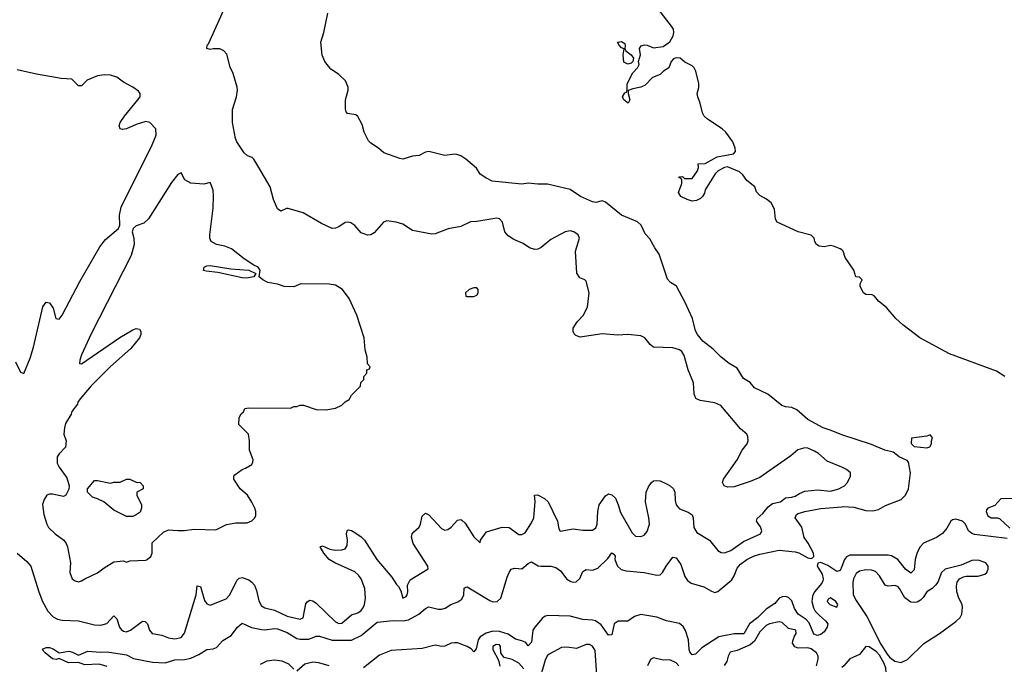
# Model space of a CAD drawing. Header units: inches. Extents: x 2386215 to 2556187, y 580866 to 760840.
# Tile 101 of 203: x 2464885 to 2471012, y 684879 to 688890. Entities that reach past the tile are written whole.
import ezdxf

# ---------------------------------------------------------------- set-up
doc = ezdxf.new("R2010")
doc.units = ezdxf.units.IN
doc.header["$MEASUREMENT"] = 0
doc.layers.add('C4668', color=7, linetype='Continuous')
doc.layers.add('C4678', color=7, linetype='Continuous')

msp = doc.modelspace()

# ---------------------------------------------------------------- linework, layer by layer
at = {"layer": 'C4668', "color": 5}
for points, elevation in [([(2470000, 686104.7), (2469989.8, 686109.8), (2469910, 686142), (2469856.4, 686190), (2469830, 686205.3), (2469790, 686223.7), (2469770, 686226), (2469726.9, 686213.1), (2469683.8, 686176.2), (2469490, 686041.5), (2469430, 686015.8), (2469330, 685983.6), (2469290, 685980.9), (2469269.2, 685990), (2469259.3, 686010), (2469263.7, 686030), (2469350, 686150.6), (2469380.7, 686210), (2469411.3, 686250), (2469418.7, 686270), (2469415.8, 686295.8), (2469409.3, 686310), (2469370, 686342.7), (2469248.9, 686488.9), (2469210, 686506), (2469119.5, 686519.5), (2469093.4, 686533.4), (2469081.6, 686561.6), (2469077.1, 686630), (2469045.7, 686710), (2469020.5, 686800.5), (2469005.1, 686825.1), (2468990, 686836.3), (2468950, 686847.9), (2468830, 686852.9), (2468808.1, 686868.1), (2468775.8, 686910), (2468750, 686922.4), (2468670.3, 686929.7), (2468606.3, 686926.3), (2468510, 686935.6), (2468373.6, 686913.6), (2468344.7, 686924.7), (2468334.6, 686934.6), (2468328.7, 686950), (2468328.7, 686970), (2468353.2, 687010), (2468391.5, 687048.5), (2468418.9, 687101.1), (2468429.6, 687190), (2468410, 687262), (2468402, 687270), (2468370, 687282.7), (2468351.4, 687311.4), (2468343.9, 687450), (2468368.6, 687530), (2468361, 687550), (2468332.8, 687570), (2468310, 687575.8), (2468279.5, 687570), (2468190, 687521), (2468130, 687471), (2468110, 687461.4), (2468090, 687459.8), (2468058, 687470), (2468017.7, 687497.7), (2467960.9, 687520.9), (2467923.6, 687543.6), (2467904.5, 687570), (2467888.5, 687630), (2467870.7, 687650.7), (2467854.3, 687654.3), (2467730, 687633.8), (2467690, 687632.4), (2467630, 687603.7), (2467551, 687589), (2467470, 687558), (2467450, 687555.3), (2467330, 687577.7), (2467270, 687617.8), (2467228.7, 687630), (2467170, 687637.7), (2467148.4, 687630), (2467090, 687562.9), (2467070, 687551.8), (2467050, 687547.8), (2467010, 687563.6), (2466969.8, 687609.8), (2466945.3, 687625.3), (2466930, 687629.7), (2466910, 687626.9), (2466870, 687599.7), (2466850, 687591.5), (2466829.7, 687589.7), (2466762.3, 687622.3), (2466650, 687687.3), (2466555.6, 687715.6), (2466544.9, 687715.1), (2466510, 687699), (2466490, 687713.2), (2466464.4, 687770), (2466443, 687850), (2466374, 687970), (2466341.3, 688021.3), (2466331.1, 688031.1), (2466303, 688043), (2466282, 688062), (2466236.2, 688130), (2466227.3, 688150), (2466209.4, 688250), (2466209, 688330), (2466233.6, 688410), (2466240.5, 688450), (2466238.7, 688470), (2466213.8, 688553.8), (2466194.2, 688594.2), (2466174.5, 688674.5), (2466155.5, 688695.5), (2466130, 688709), (2466090, 688709.2), (2466070, 688703.7), (2466049.6, 688709.6), (2466052.3, 688730), (2466060.5, 688739.5), (2466155, 688950)], 60), ([(2470000, 686306.6), (2469990, 686309.8), (2469934.4, 686334.4), (2469885.1, 686350), (2469790, 686401.6), (2469721.4, 686461.5), (2469690, 686476.2), (2469650, 686480.5), (2469628.3, 686488.3), (2469540.1, 686560.1), (2469458, 686598), (2469430, 686632.7), (2469390, 686657), (2469350, 686722), (2469299.3, 686750), (2469249.6, 686790), (2469199.8, 686839.8), (2469136.2, 686890), (2469102.4, 686930), (2469090, 686954), (2469071, 687030), (2469025.6, 687130), (2468971.5, 687231.5), (2468934.8, 687254.8), (2468915.5, 687275.5), (2468865.2, 687430), (2468837.2, 687470), (2468806.8, 687526.8), (2468776.2, 687556.2), (2468751.3, 687611.3), (2468730, 687632), (2468630, 687673.6), (2468530, 687753.3), (2468510, 687762), (2468470, 687752.7), (2468450, 687757), (2468375.1, 687790), (2468310, 687833.7), (2468170, 687865.7), (2468110, 687866), (2468050, 687872.3), (2468010, 687865.6), (2467825.6, 687885.6), (2467784.7, 687904.7), (2467750, 687929.3), (2467726.6, 687966.6), (2467662, 688022), (2467630, 688042), (2467606, 688050), (2467590, 688052.7), (2467530, 688043.7), (2467430, 688069.5), (2467410, 688064.5), (2467370, 688044.5), (2467330, 688039.5), (2467270, 688021.6), (2467250, 688025.1), (2467150, 688062), (2467118, 688090), (2467070, 688122), (2467056.5, 688136.5), (2467029.3, 688189.3), (2467016.5, 688236.5), (2466990, 688288), (2466977.2, 688297.2), (2466925.6, 688305.6), (2466917.2, 688317.2), (2466912.9, 688332.9), (2466912.3, 688390), (2466929, 688450), (2466929, 688470), (2466913.2, 688510), (2466869, 688550), (2466821.7, 688581.7), (2466784.5, 688630), (2466768.1, 688668.1), (2466759.6, 688750), (2466778.4, 688810), (2466802.9, 688930)], 40), ([(2470000, 687456.5), (2469990, 687464), (2469950, 687481.2), (2469930, 687485.2), (2469890, 687476), (2469860.1, 687480.1), (2469844, 687490), (2469833.2, 687510), (2469829, 687530), (2469810, 687549), (2469730, 687569.4), (2469598, 687630), (2469589.1, 687649.1), (2469582, 687710), (2469562, 687750), (2469532.5, 687772.5), (2469490, 687795.3), (2469470, 687818), (2469459, 687850), (2469410, 687889.2), (2469384.4, 687924.4), (2469363.6, 687943.6), (2469290, 687974), (2469270, 687969.6), (2469230.6, 687950), (2469212.2, 687930), (2469151, 687830), (2469146.8, 687810), (2469134.8, 687790), (2469122.4, 687777.6), (2469096.5, 687763.5), (2469070, 687760.5), (2469039, 687770), (2468999.3, 687790), (2468985.2, 687814.8), (2469006, 687870), (2469006, 687890), (2469002, 687902), (2468990, 687906), (2468987.3, 687912.7), (2469010, 687914), (2469022, 687902), (2469070, 687902), (2469102, 687950), (2469108, 687970), (2469107.3, 687992.7), (2469150, 687994.8), (2469224.4, 688035.6), (2469326, 688054), (2469339.3, 688070), (2469337, 688090), (2469322.9, 688130), (2469279.6, 688190), (2469257, 688210), (2469166, 688270), (2469145.2, 688290), (2469133.2, 688310), (2469119, 688370), (2469104, 688410), (2469101.2, 688430), (2469112, 688468), (2469111.9, 688491.9), (2469092, 688570), (2469082.9, 688590), (2469070, 688601.6), (2469024.9, 688624.9), (2468995.3, 688650), (2468970, 688651.8), (2468954.4, 688645.6), (2468938, 688630), (2468924.7, 688590), (2468890.7, 688569.3), (2468870, 688548.7), (2468822, 688530), (2468777.1, 688482.9), (2468750.4, 688469.6), (2468700.4, 688459.6), (2468671.6, 688448.4), (2468671, 688430), (2468680.7, 688390), (2468670.7, 688369.3), (2468645.2, 688390), (2468635.3, 688410), (2468650, 688434), (2468662, 688438), (2468666, 688450), (2468666, 688490), (2468700.5, 688559.5), (2468729, 688590), (2468739, 688610), (2468735.3, 688630), (2468748.7, 688670), (2468742, 688710), (2468753.2, 688726.8), (2468770, 688733.4), (2468790.5, 688730.5), (2468830, 688714), (2468890, 688722.8), (2468930, 688751), (2468952.3, 688790), (2468956.2, 688810), (2468953.3, 688830), (2468940.5, 688850), (2468863, 688950)], 20), ([(2464859.9, 686759.9), (2464890, 686696), (2464910, 686688), (2464950, 686784.4), (2464970, 686852.7), (2465030, 687102.8), (2465050, 687131), (2465070, 687126.8), (2465094.1, 687094.1), (2465110, 687030.8), (2465130, 687025.5), (2465150, 687051.6), (2465258.5, 687261.5), (2465384.5, 687475.5), (2465418.9, 687521.1), (2465499.9, 687590), (2465507.2, 687610), (2465506.7, 687673.3), (2465516.6, 687723.4), (2465710, 688110.3), (2465733.6, 688170), (2465732.4, 688210), (2465695.1, 688250), (2465670, 688255.3), (2465610, 688237.4), (2465549.6, 688209.6), (2465525.4, 688205.4), (2465509.5, 688209.5), (2465504.5, 688230), (2465509.7, 688250), (2465536.8, 688290), (2465621.2, 688390), (2465633.8, 688410), (2465635.1, 688430), (2465624, 688444), (2465590, 688469.4), (2465530, 688500.9), (2465490, 688532.3), (2465450, 688543.7), (2465410, 688547), (2465370, 688540.7), (2465305.8, 688514.2), (2465270, 688478.4), (2465250, 688478.4), (2465210, 688519.5), (2465142.7, 688522.7), (2464989.6, 688549.6), (2464870, 688578.4)], 80), ([(2464869.6, 685569.6), (2464930, 685518.2), (2464953.4, 685490), (2465003.3, 685330), (2465027.9, 685270), (2465059.2, 685210), (2465093.5, 685173.5), (2465120.2, 685160.2), (2465150, 685152.5), (2465250, 685149.5), (2465350, 685124.2), (2465390, 685121.2), (2465426.5, 685133.5), (2465470, 685179.3), (2465490, 685162), (2465506, 685110), (2465515.8, 685095.8), (2465530, 685084.8), (2465550, 685081.3), (2465575.1, 685090), (2465650, 685146.3), (2465665.7, 685145.7), (2465679.6, 685130), (2465692.2, 685090), (2465710, 685070.4), (2465770, 685060.2), (2465810, 685042.3), (2465850, 685036.9), (2465890, 685045.7), (2465910, 685072.7), (2465982.8, 685310), (2465990, 685366), (2466010, 685362.8), (2466036, 685276), (2466050, 685254.9), (2466070, 685246), (2466170, 685285.5), (2466190, 685308.8), (2466238.3, 685401.7), (2466250, 685414.3), (2466270, 685419.7), (2466310, 685405.2), (2466330, 685390.2), (2466346.4, 685370), (2466358.4, 685338.4), (2466373.2, 685273.2), (2466390, 685242), (2466410, 685229.1), (2466470, 685215), (2466550, 685177.9), (2466630, 685159.5), (2466650, 685167.7), (2466666, 685254), (2466673.1, 685266.9), (2466690, 685278.6), (2466710, 685274), (2466730, 685259.7), (2466850, 685142.7), (2466870, 685132.6), (2466890, 685135.5), (2466950, 685187.1), (2466990, 685198), (2467010, 685214), (2467024.9, 685235.1), (2467031.5, 685250), (2467037.9, 685290), (2467031.8, 685350), (2467010.3, 685410.3), (2466994.2, 685434.2), (2466970, 685454.2), (2466845.6, 685510), (2466811.6, 685530), (2466776.8, 685570), (2466755.1, 685610), (2466770, 685616.5), (2466815.1, 685595.1), (2466848.3, 685588.3), (2466889.8, 685590.2), (2466910, 685597.4), (2466923.1, 685616.9), (2466924.2, 685650), (2466918.3, 685690), (2466922.9, 685710), (2466930, 685715.8), (2466950, 685711.7), (2466970, 685699.5), (2467010, 685671.7), (2467030, 685651.6), (2467107, 685530), (2467201.5, 685421.5), (2467230, 685374.9), (2467242.3, 685362.3), (2467256.5, 685336.5), (2467270, 685290.8), (2467290, 685300.7), (2467296.2, 685310), (2467300.7, 685330), (2467298.4, 685370), (2467315.5, 685404.5), (2467427.3, 685472.7), (2467424, 685490), (2467333.5, 685630), (2467323.1, 685670), (2467328.2, 685690), (2467337.3, 685702.7), (2467370, 685731.8), (2467379.1, 685750), (2467390, 685800.5), (2467410, 685819.5), (2467430, 685808.9), (2467510, 685724), (2467530, 685714), (2467550, 685716.5), (2467570, 685731.5), (2467610, 685775.3), (2467630, 685778.7), (2467635.6, 685775.6), (2467656.9, 685756.9), (2467710, 685670.7), (2467750, 685634), (2467753.2, 685650), (2467790, 685702), (2467888, 685732), (2467930, 685728.9), (2467990, 685686), (2468010, 685686.5), (2468030, 685697.4), (2468070, 685758.7), (2468085, 685790), (2468092.5, 685892.5), (2468089.5, 685930), (2468106.8, 685933.2), (2468150, 685910.4), (2468174, 685890), (2468232.4, 685770), (2468240.5, 685720.5), (2468247.7, 685707.7), (2468330, 685720.8), (2468390, 685712.6), (2468450, 685713.7), (2468470, 685728.5), (2468478.2, 685750), (2468482, 685830), (2468490.9, 685870), (2468530, 685927), (2468550, 685938.7), (2468570, 685934), (2468591.5, 685911.5), (2468610, 685870.6), (2468623.4, 685823.4), (2468696.1, 685696.1), (2468716.1, 685676.1), (2468750, 685673.7), (2468770, 685681.3), (2468790, 685704.4), (2468804.8, 685750), (2468800.6, 685790), (2468778.2, 685890), (2468783.9, 685950), (2468797.8, 685982.2), (2468817, 686010), (2468830, 686020.4), (2468850, 686022.7), (2468870, 686019.2), (2468910, 686002.4), (2468933.4, 685990), (2468953.4, 685970), (2468961.1, 685950), (2468962.8, 685897.3), (2468969.2, 685870), (2468990, 685845.5), (2469044.2, 685824.2), (2469068.8, 685808.8), (2469075.8, 685790), (2469079.5, 685730), (2469098.3, 685698.3), (2469177.8, 685650), (2469230, 685586.3), (2469250, 685574.7), (2469270, 685572.1), (2469310, 685587.2), (2469390, 685643.5), (2469494, 685690), (2469503.9, 685710), (2469494.2, 685734.2), (2469469.7, 685770), (2469473.8, 685786.2), (2469510, 685817.6), (2469542.6, 685857.4), (2469570, 685879.1), (2469619.5, 685890), (2469650, 685914), (2469690, 685917.6), (2469710, 685924.2), (2469737.6, 685942.4), (2469770, 685955.6), (2469850, 685965), (2469930, 685955.7), (2469981.3, 685970), (2470000, 685980.5)], 60), ([(2465430, 684865.6), (2465379.2, 684879.2), (2465290, 684875.8), (2465250, 684889.8), (2465188.6, 684888.6), (2465130, 684915.3), (2465112.3, 684907.7), (2465090, 684912.6), (2465042.9, 684950), (2465024, 684970), (2465026.3, 684973.7), (2465050, 684983), (2465070, 684983.1), (2465094.3, 684974.3), (2465130, 684950.5), (2465190, 684960.3), (2465213.8, 684953.8), (2465250, 684934.8), (2465310, 684961.3), (2465385.8, 684954.2), (2465430, 684955.3), (2465550, 684938.4), (2465594.2, 684914.2), (2465711.6, 684891.6), (2465790, 684887.1), (2465850, 684905.6), (2465910, 684909.4), (2465950, 684917.8), (2465999.4, 684940.6), (2466049.2, 684970.8), (2466090, 684974.6), (2466110, 684982.9), (2466150, 685026.5), (2466201.6, 685058.4), (2466239.8, 685110), (2466270, 685134.9), (2466328.4, 685108.4), (2466390, 685094.8), (2466410, 685093.5), (2466470, 685102.2), (2466490, 685099.8), (2466550, 685077.1), (2466610, 685039.9), (2466630, 685036), (2466684.4, 685035.6), (2466730, 685053.7), (2466750, 685054.4), (2466830, 685028.4), (2466950, 685027.9), (2467010, 685057.5), (2467110, 685140.5), (2467209.4, 685150.6), (2467270, 685150.1), (2467303.9, 685156.1), (2467368.7, 685190), (2467410, 685225.2), (2467430, 685236.2), (2467490, 685221.3), (2467510, 685220.8), (2467533.1, 685226.9), (2467568.3, 685251.7), (2467612.3, 685267.7), (2467636.7, 685283.3), (2467648.4, 685310), (2467650, 685351.3), (2467660.8, 685359.2), (2467670, 685360.3), (2467810, 685276.3), (2467830, 685268), (2467856.2, 685270), (2467878.7, 685290), (2467918.3, 685421.7), (2467930, 685450.4), (2467944, 685470), (2467963.2, 685476.8), (2468010, 685473.5), (2468050, 685505.2), (2468070, 685515.2), (2468112.3, 685492.3), (2468130, 685488.6), (2468190, 685490.1), (2468221, 685481), (2468250, 685459.7), (2468290, 685409.2), (2468314.6, 685394.6), (2468330, 685390.2), (2468348.4, 685391.6), (2468370, 685412.7), (2468390, 685455.8), (2468410, 685468.6), (2468450, 685465), (2468483.5, 685476.5), (2468543.9, 685536.1), (2468570, 685571.8), (2468583, 685563), (2468590, 685551.3), (2468588.5, 685530), (2468604.8, 685490), (2468628.2, 685468.2), (2468659.7, 685459.7), (2468770, 685449.6), (2468850, 685432.2), (2468870, 685435.8), (2468885.1, 685450), (2468907.9, 685490), (2468950, 685545.5), (2468970, 685540.5), (2468999, 685499), (2469024.7, 685424.7), (2469040.6, 685400.6), (2469064.3, 685384.3), (2469141.5, 685361.5), (2469190, 685333), (2469210, 685326.2), (2469230, 685331.2), (2469316.6, 685403.4), (2469331.7, 685428.3), (2469350, 685475.8), (2469370, 685501.5), (2469410, 685530.1), (2469451, 685551), (2469490, 685564.4), (2469610.6, 685589.4), (2469710, 685579.3), (2469732.4, 685572.4), (2469790, 685540.5), (2469810, 685537.3), (2469818.9, 685541.1), (2469826.9, 685550), (2469824.7, 685570), (2469791.6, 685631.6), (2469766.8, 685666.8), (2469751.2, 685731.2), (2469709.9, 685790), (2469718.2, 685810), (2469730, 685817.1), (2469770, 685830.1), (2469870, 685847.6), (2470000, 685859)], 40), ([(2470000, 685486.9), (2469990, 685462.7), (2469970, 685456.5), (2469914, 685494), (2469870, 685511.8), (2469852.1, 685507.9), (2469847.8, 685490), (2469878.4, 685438.4), (2469884.6, 685410), (2469882.9, 685397.1), (2469876.4, 685383.6), (2469830.5, 685329.5), (2469818.3, 685301.7), (2469814.4, 685270), (2469823.9, 685230), (2469835.9, 685210), (2469861.4, 685181.4), (2469900.3, 685150), (2469914, 685130), (2469910.4, 685110), (2469890, 685080.7), (2469870, 685063.1), (2469850, 685058.4), (2469826.9, 685066.9), (2469796.6, 685136.6), (2469778.3, 685158.3), (2469730, 685191.3), (2469706.4, 685226.4), (2469690, 685272.9), (2469670, 685295), (2469650, 685301.3), (2469630, 685299.4), (2469611.8, 685290), (2469583.7, 685256.3), (2469530, 685222.5), (2469477.8, 685170), (2469427.2, 685130), (2469391.1, 685068.9), (2469330, 685067.7), (2469236.5, 685050), (2469130, 684980.8), (2469090, 684940.9), (2469070, 684937.4), (2469055.2, 684955.2), (2469050.5, 684970), (2469047.6, 685030), (2469028.7, 685088.7), (2469014.6, 685114.6), (2468990, 685131.8), (2468909.9, 685149.9), (2468850, 685171.8), (2468750, 685188.8), (2468710, 685175.2), (2468670, 685147.6), (2468610, 685146.8), (2468585, 685130), (2468570, 685062.9), (2468550, 685058.9), (2468504.2, 685124.2), (2468469, 685149), (2468450, 685154.2), (2468390, 685156.4), (2468310, 685177.1), (2468170, 685182.4), (2468150, 685175.8), (2468136, 685164), (2468090.1, 685110), (2468078.9, 685090), (2468070, 685017.2), (2468050, 684993.2), (2468034, 685014), (2468010, 685025.3), (2467970, 685035.5), (2467925.3, 685065.3), (2467870, 685081.7), (2467830, 685085), (2467787.5, 685072.5), (2467751.3, 685048.7), (2467738.3, 685030), (2467724.5, 684975.6), (2467710, 684956.9), (2467694.3, 684974.3), (2467669.4, 684989.4), (2467610, 685011.3), (2467590, 685012.7), (2467570, 685009.1), (2467530, 684991.8), (2467510, 684989.7), (2467470, 684997.4), (2467390, 684976.2), (2467195.9, 684964.1), (2467124, 684936), (2467024.1, 684855.9)], 40), ([(2469842.9, 684870), (2469853.5, 684910), (2469853.8, 684930), (2469843.4, 684950), (2469810, 684975.6), (2469790, 684980.3), (2469730, 684979.5), (2469707.7, 684987.7), (2469694.9, 685010), (2469695.8, 685024.2), (2469706.2, 685053.8), (2469717.4, 685070), (2469715.4, 685090), (2469670, 685101.5), (2469630, 685138.5), (2469610, 685142.1), (2469550, 685131.1), (2469530, 685119.4), (2469490, 685081.2), (2469456.7, 685023.3), (2469430, 684999.6), (2469350, 684964), (2469306.2, 684953.8), (2469292.8, 684930), (2469284.7, 684895.3), (2469268.1, 684871.9)], 60), ([(2468022.3, 684850), (2467990, 684885.8), (2467950, 684909), (2467900.6, 684920.6), (2467890.6, 684930.6), (2467878, 684950), (2467877.2, 684990), (2467870, 684999.7), (2467850, 685002.4), (2467829.1, 684990), (2467829, 684970), (2467863.9, 684903.9), (2467873.8, 684866.2)], 60), ([(2468475.6, 684810), (2468465.4, 684965.4), (2468450, 684991.1), (2468430, 685002), (2468410, 685002), (2468350, 684976.4), (2468290, 684986), (2468256.9, 684983.1), (2468178.8, 684941.2), (2468167.9, 684932.1), (2468155.1, 684904.9), (2468118.6, 684781.4)], 60), ([(2466590, 684847.8), (2466558.8, 684878.8), (2466517.3, 684897.3), (2466470, 684903.7), (2466422.8, 684897.2), (2466381.8, 684878.2)], 40), ([(2466809.9, 684869.9), (2466746.9, 684886.9), (2466708.3, 684891.7), (2466659.8, 684880.2), (2466610, 684836.2)], 40), ([(2468986.9, 684870), (2468970, 684886.9), (2468930, 684905.6), (2468890, 684905.1), (2468830, 684918), (2468810.5, 684909.5), (2468792.4, 684870)], 60)]:
    msp.add_lwpolyline(points, dxfattribs=dict(at, elevation=elevation))
for points, elevation in [([(2468670, 688612.7), (2468645.1, 688625.1), (2468639.3, 688670), (2468647.3, 688707.3), (2468630, 688715.3), (2468615.3, 688730), (2468606, 688750), (2468630, 688753.4), (2468650, 688742), (2468653.7, 688726.3), (2468651, 688710), (2468656, 688696), (2468690.6, 688670.6), (2468704.7, 688650), (2468701, 688630), (2468690, 688619)], 20), ([(2465890, 687936), (2465870, 687925.6), (2465830, 687877.1), (2465685.7, 687650), (2465656.9, 687623.1), (2465610, 687607.3), (2465590.7, 687589.3), (2465584.7, 687570), (2465595.3, 687530), (2465597.1, 687490), (2465578.1, 687421.9), (2465330, 686934), (2465270, 686804.7), (2465259.2, 686770), (2465258, 686750), (2465270, 686748.2), (2465507.3, 686912.7), (2465590, 686960.3), (2465610, 686967.3), (2465630, 686964.7), (2465638.8, 686950), (2465638, 686930), (2465630.4, 686910), (2465576.5, 686843.5), (2465449.1, 686730.9), (2465330, 686611.6), (2465261.8, 686530), (2465247.7, 686510), (2465243.8, 686496.2), (2465210, 686451.1), (2465205, 686435), (2465170, 686377), (2465163.6, 686350), (2465160.5, 686310), (2465174.8, 686270), (2465170.8, 686230), (2465130, 686188.7), (2465118.8, 686170), (2465118.8, 686130), (2465130, 686104.7), (2465178, 686038), (2465192, 685990), (2465191.6, 685968.4), (2465172, 685930), (2465156.9, 685923.1), (2465090, 685938), (2465070, 685938), (2465054, 685930), (2465036.9, 685903.1), (2465026.8, 685873.2), (2465034.8, 685810), (2465054, 685750), (2465064.9, 685730), (2465104.9, 685690), (2465158.8, 685650), (2465174.8, 685630), (2465182.8, 685610), (2465201, 685510), (2465198, 685450), (2465211.1, 685411.1), (2465230, 685398), (2465250, 685392), (2465270, 685398), (2465290, 685411.3), (2465370, 685446.8), (2465410, 685478.8), (2465470, 685516), (2465530, 685522), (2465550, 685514), (2465570, 685522), (2465670, 685526), (2465678, 685530), (2465702, 685550), (2465708.7, 685570), (2465710, 685634), (2465779.3, 685700.7), (2465810, 685716), (2465870, 685710.8), (2465910, 685710.8), (2465970, 685718.8), (2466104.7, 685715.3), (2466172.5, 685747.5), (2466230, 685758.8), (2466300.4, 685759.6), (2466330, 685772), (2466348, 685790), (2466354.6, 685805.4), (2466355.3, 685830), (2466348.7, 685850), (2466330, 685888), (2466302, 685930), (2466258, 685970), (2466218, 686030), (2466218, 686050), (2466223.1, 686056.9), (2466269.1, 686090.9), (2466290, 686098), (2466330, 686122), (2466336.4, 686136.4), (2466338, 686150), (2466315.3, 686210), (2466315.3, 686270), (2466308, 686310), (2466248.4, 686371.6), (2466250, 686414), (2466263.1, 686436.9), (2466278, 686450), (2466286, 686470), (2466310, 686474), (2466570, 686472), (2466590, 686482), (2466610, 686482), (2466630, 686491.3), (2466651.1, 686491.1), (2466730, 686464.7), (2466790, 686462), (2466850, 686472), (2466890, 686492), (2466910, 686512), (2466934.6, 686525.4), (2466950, 686554), (2467006, 686610), (2467008.4, 686631.6), (2467026, 686650), (2467026, 686670), (2467046, 686690), (2467046, 686710), (2467062, 686718), (2467066, 686730), (2467048.4, 686748.4), (2467048, 686790), (2467034.6, 686834.6), (2467029.3, 686910), (2466982, 687050), (2466935.3, 687155.3), (2466894.5, 687210), (2466850, 687236.9), (2466810, 687244.2), (2466634, 687246), (2466590, 687227.3), (2466530.5, 687229.5), (2466490, 687242.9), (2466430, 687254.5), (2466399, 687270), (2466375.3, 687290), (2466382, 687330), (2466369, 687350), (2466342, 687362), (2466281.9, 687401.9), (2466203.5, 687463.5), (2466161, 687481), (2466110, 687490.6), (2466077.3, 687510), (2466067.9, 687530), (2466068.4, 687550), (2466090, 687716), (2466091.9, 687791.9), (2466088.6, 687828.6), (2466072.3, 687872.3), (2466070, 687877.2), (2466030, 687865.2), (2465950, 687873.2), (2465912.3, 687892.3)], 80), ([(2466298.3, 687281.7), (2466270, 687283.5), (2466117.1, 687317.1), (2466044.7, 687324.7), (2466029.7, 687329.7), (2466032.3, 687350), (2466050, 687358.3), (2466070, 687359.6), (2466198.3, 687338.3), (2466310.4, 687330.4), (2466354, 687310), (2466342, 687290), (2466330, 687287)], 80), ([(2467730, 687222), (2467710, 687220.9), (2467681, 687210), (2467658.8, 687190), (2467662, 687170), (2467667.5, 687167.5), (2467710, 687167.3), (2467730, 687176), (2467738, 687190), (2467737.2, 687210)], 80), ([(2465550, 685798), (2465470, 685838), (2465408.9, 685888.9), (2465370, 685908.7), (2465338, 685918), (2465306, 685950), (2465306, 685970), (2465350, 686022), (2465370, 686022), (2465450, 686004.7), (2465470, 686012), (2465510, 686012), (2465548.9, 686031.1), (2465570, 686031.3), (2465610, 686012), (2465634, 686010), (2465654, 685990), (2465654, 685970), (2465614, 685950), (2465614, 685930), (2465642, 685870), (2465642, 685850), (2465635.3, 685824.7), (2465610, 685808), (2465590, 685798)], 80), ([(2469930, 685291.2), (2469915.6, 685284.4), (2469909.5, 685270), (2469927.1, 685250), (2469970, 685234.9), (2469976.8, 685250), (2469963.1, 685270)], 60)]:
    msp.add_lwpolyline(points, close=True, dxfattribs=dict(at, elevation=elevation))
at = {"layer": 'C4678', "color": 5}
for points, elevation in [([(2471014.5, 686670), (2470963.1, 686703.1), (2470670, 686811.1), (2470486.4, 686910), (2470379.7, 686990), (2470337.4, 687030), (2470278, 687098), (2470230, 687138), (2470203.7, 687170), (2470190, 687177.4), (2470150, 687180.4), (2470135.6, 687190), (2470115.1, 687230), (2470114.6, 687245.4), (2470128, 687270), (2470110, 687288), (2470088, 687290), (2470075.3, 687330), (2470022, 687410), (2470008.7, 687450), (2470000, 687456.5)], 20), ([(2470000, 685859), (2470010, 685859.9), (2470076.5, 685856.5), (2470150, 685835.8), (2470194.1, 685834.1), (2470230, 685842.7), (2470272.7, 685867.3), (2470370, 685903), (2470397, 685930), (2470416.6, 685970), (2470429.2, 686070), (2470416.6, 686136.6), (2470407.2, 686147.2), (2470357, 686170), (2470319.4, 686199.4), (2470268.4, 686211.6), (2470186.5, 686246.5), (2470000, 686306.6)], 40), ([(2470000, 685980.5), (2470016.9, 685990), (2470037, 686010), (2470055.3, 686050), (2470054, 686070), (2470029.3, 686090), (2470000, 686104.7)], 60), ([(2471151.6, 685911.6), (2470990, 685907.3), (2470953.4, 685866.6), (2470909, 685851), (2470901.2, 685838.8), (2470898.7, 685830), (2470910, 685803), (2470930, 685790.5), (2470970, 685790.7), (2470983.4, 685783.4), (2471046.4, 685726.4)], 40), ([(2471030, 685660.9), (2470827.1, 685687.2), (2470810, 685692.9), (2470790, 685709.7), (2470770.8, 685750), (2470751, 685770), (2470710, 685781.4), (2470690, 685777.8), (2470678.5, 685770), (2470654.6, 685725.4), (2470627.7, 685692.3), (2470590, 685667.6), (2470510, 685632.7), (2470487.9, 685610), (2470470, 685573.6), (2470457.1, 685530), (2470450, 685467.3), (2470430, 685446.6), (2470397.2, 685470), (2470350, 685530.8), (2470310, 685554), (2470290, 685557.6), (2470050, 685557.8), (2470030, 685546.6), (2470017.8, 685530), (2470000, 685486.9)], 40), ([(2470000, 684432.7), (2470003.9, 684436.1), (2470032.7, 684470), (2470074.8, 684505.2), (2470101.5, 684550), (2470140.4, 684599.6), (2470188.6, 684690), (2470256.8, 684783.2), (2470276.3, 684830), (2470275, 684855), (2470264, 684884), (2470234.9, 684934.9), (2470216.9, 684956.9), (2470170, 684986.3), (2470150, 684989.4), (2470110, 684939.6), (2470050, 684911.8), (2470013.1, 684870), (2470000, 684858.5)], 60)]:
    msp.add_lwpolyline(points, dxfattribs=dict(at, elevation=elevation))
for points, elevation in [([(2470550, 686306), (2470530, 686298), (2470434, 686286), (2470432.7, 686252.7), (2470450, 686234), (2470530, 686226), (2470548.4, 686231.6), (2470558, 686250), (2470558, 686270), (2470566, 686290)], 40), ([(2470850, 685526.2), (2470810, 685524.8), (2470744, 685496), (2470644.9, 685470), (2470620.5, 685450), (2470599.1, 685390), (2470584, 685370), (2470562.8, 685350), (2470530.4, 685329.6), (2470506.5, 685293.5), (2470490, 685277), (2470470, 685265.6), (2470450, 685262.9), (2470430, 685265.1), (2470392.2, 685292.2), (2470360.7, 685350), (2470350, 685361.8), (2470330, 685369.8), (2470290, 685365.4), (2470270, 685370.9), (2470236.3, 685430), (2470210, 685455.3), (2470185.3, 685465.3), (2470150, 685467.2), (2470110, 685458.1), (2470090, 685444.1), (2470072.6, 685410), (2470069.1, 685390), (2470071.9, 685310), (2470090, 685275), (2470156, 685176), (2470243.8, 685003.8), (2470282.4, 684942.4), (2470300.5, 684920.5), (2470330, 684897.1), (2470370, 684890.2), (2470410, 684907.6), (2470511.3, 685008.7), (2470609.5, 685070), (2470710, 685144), (2470737.7, 685170), (2470748.4, 685190), (2470752.6, 685232.6), (2470749.6, 685250), (2470729.6, 685290), (2470717, 685330), (2470714.8, 685365.2), (2470719.3, 685390), (2470734, 685410), (2470757.6, 685422.4), (2470773.8, 685426.2), (2470850, 685426.7), (2470890, 685439.5), (2470903.6, 685450), (2470912.1, 685470), (2470911, 685490), (2470896.2, 685510)], 60)]:
    msp.add_lwpolyline(points, close=True, dxfattribs=dict(at, elevation=elevation))

doc.saveas('drawing.dxf')
